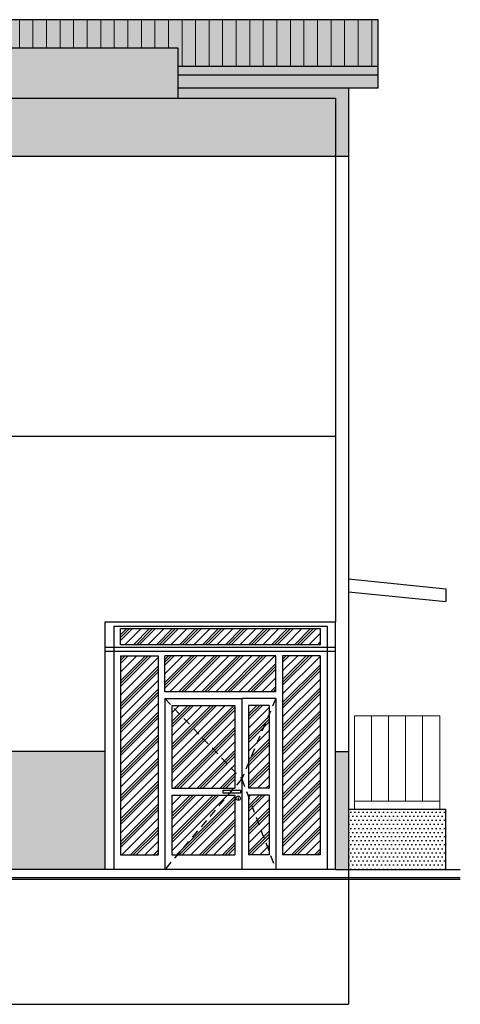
# Model space of a CAD drawing. Header units: millimetres. Extents: x 31969 to 285678, y -69766 to -1123.
# Tile 132 of 174: x 150678 to 151194, y -6645 to -5492. Entities that reach past the tile are written whole.
import ezdxf
from ezdxf.lldxf.tags import DXFTag

# ---------------------------------------------------------------- set-up
doc = ezdxf.new("R2010")
doc.units = ezdxf.units.MM
doc.linetypes.add('KRESKOWA-SREDNIA', pattern=[0.2, 0.12, -0.08])
for name, color, linetype in [('a-elewacja 1', 1, 'Continuous'), ('a-izolacja 1', 3, 'Continuous'), ('a-przerywana 2', 3, 'Continuous'), ('a-stolarka', 3, 'Continuous'), ('a-stolarka drzwiowa', 3, 'Continuous'), ('a-szraf', 252, 'Continuous'), ('a-szraf 1', 250, 'Continuous')]:
    doc.layers.add(name, color=color, linetype=linetype)
doc.layers.add('a-elewacja 3', color=3, linetype='Continuous', lineweight=20)
tags = doc.linetypes.add('DASHED', pattern=[0.75, 0.5, -0.25]).pattern_tags.tags
tags[6:7] = [DXFTag(74, 4), DXFTag(75, 0), DXFTag(340, '0'), DXFTag(46, 1.0), DXFTag(50, 0.0), DXFTag(44, 0.0), DXFTag(45, 0.0)]
tags[4:5] = [DXFTag(74, 4), DXFTag(75, 0), DXFTag(340, '0'), DXFTag(46, 1.0), DXFTag(50, 0.0), DXFTag(44, 0.0), DXFTag(45, 0.0)]
pattern_1 = [(0, (1809.225, 0), (2.38125, 4.7625), [0, -4.7625])]

msp = doc.modelspace()

# ---------------------------------------------------------------- hatches: boundary and pattern name
at = {"layer": 'a-elewacja 3', "ltscale": 100}
h = msp.add_hatch(dxfattribs=at)
h.set_pattern_fill('LINE', color=256, scale=5, angle=90)
h.set_pattern_definition([(90, (4405.379, -1725.628), (-15.875, 1e-15), [])])
h.paths.add_polyline_path([(151098.06, -5491.91), (149265.06, -5491.91), (149265.06, -5546.91), (150638.06, -5546.91), (150638.06, -5524.95), (150863.06, -5524.95), (150863.06, -5546.91), (151098.06, -5546.91)])
at = {"layer": 'a-szraf', "ltscale": 30}
h = msp.add_hatch(dxfattribs=at)
h.set_pattern_fill('DOTS', color=256, scale=1.5)
h.set_pattern_definition([(0, (1809.225, 0), (1.190625, 2.38125), [0, -2.38125])])
h.paths.add_polyline_path([(151098.06, -5491.91), (149265.06, -5491.91), (149265.06, -5546.91), (150638.06, -5546.91), (150638.06, -5524.95), (150863.06, -5524.95), (150863.06, -5546.91), (151098.06, -5546.91)])
h.paths.add_polyline_path([(151098.06, -5546.91), (150863.06, -5546.91), (150863.06, -5556.95), (151098.06, -5556.95)])
h.paths.add_polyline_path([(151098.06, -5556.95), (150863.06, -5556.95), (150863.06, -5571.95), (151098.06, -5571.95)])
h.paths.add_polyline_path([(150638.06, -5556.95), (150353.06, -5556.95), (150353.06, -5571.95), (150638.06, -5571.95)])
h.paths.add_polyline_path([(150638.06, -5546.91), (149265.06, -5546.91), (149265.06, -5556.95), (150638.06, -5556.95)])
h.paths.add_polyline_path([(150343.06, -5556.95), (149265.06, -5556.95), (149265.06, -5571.95), (150343.06, -5571.95)])
at = {"layer": 'a-szraf', "ltscale": 100}
h = msp.add_hatch(dxfattribs=at)
h.set_pattern_fill('DOTS', color=256, scale=3)
h.set_pattern_definition(pattern_1)
h.paths.add_polyline_path([(151063.06, -6348.95), (151048.06, -6348.95), (151048.06, -6486.95), (151063.06, -6486.95)])
h.paths.add_polyline_path([(150778.06, -6348.95), (150453.06, -6348.95), (150453.06, -6461.95), (150453.06, -6486.95), (150778.06, -6486.95)])
h.paths.add_polyline_path([(150439.86, -6348.95), (150353.06, -6348.95), (150353.06, -6454.45, -1), (150343.06, -6454.45), (150343.06, -6348.95), (149265.06, -6348.95), (149265.06, -6468.95), (150453.06, -6468.95), (150453.06, -6461.95), (150453.06, -6348.95), (150449.86, -6348.95), (150449.86, -6446.09), (150434.88, -6461.07), (150427.81, -6454), (150439.86, -6441.95)])
h.paths.add_polyline_path([(150283.06, -6428.95), (150193.06, -6428.95), (150193.06, -6368.95), (150283.06, -6368.95)], flags=16)
h.paths.add_polyline_path([(150278.06, -6423.95), (150198.06, -6423.95), (150198.06, -6373.95), (150278.06, -6373.95)], flags=0)
h.paths.add_polyline_path([(150275.06, -6420.95), (150201.06, -6420.95), (150201.06, -6376.95), (150275.06, -6376.95)], flags=0)
h.paths.add_polyline_path([(150065.06, -6428.95), (149975.06, -6428.95), (149975.06, -6368.95), (150065.06, -6368.95)], flags=16)
h.paths.add_polyline_path([(150060.06, -6423.95), (149980.06, -6423.95), (149980.06, -6373.95), (150060.06, -6373.95)], flags=0)
h.paths.add_polyline_path([(150057.06, -6420.95), (149983.06, -6420.95), (149983.06, -6376.95), (150057.06, -6376.95)], flags=0)
h.paths.add_polyline_path([(149828.06, -6428.95), (149738.06, -6428.95), (149738.06, -6368.95), (149828.06, -6368.95)], flags=16)
h.paths.add_polyline_path([(149823.06, -6423.95), (149743.06, -6423.95), (149743.06, -6373.95), (149823.06, -6373.95)], flags=0)
h.paths.add_polyline_path([(149820.06, -6420.95), (149746.06, -6420.95), (149746.06, -6376.95), (149820.06, -6376.95)], flags=0)
h.paths.add_polyline_path([(149610.06, -6428.95), (149520.06, -6428.95), (149520.06, -6368.95), (149610.06, -6368.95)], flags=16)
h.paths.add_polyline_path([(149605.06, -6423.95), (149525.06, -6423.95), (149525.06, -6373.95), (149605.06, -6373.95)], flags=0)
h.paths.add_polyline_path([(149602.06, -6420.95), (149528.06, -6420.95), (149528.06, -6376.95), (149602.06, -6376.95)], flags=0)
h.paths.add_polyline_path([(149423.06, -6458.95), (149283.06, -6458.95), (149283.06, -6368.95), (149423.06, -6368.95)], flags=16)
h.paths.add_polyline_path([(149418.06, -6453.95), (149355.56, -6453.95), (149355.56, -6373.95), (149418.06, -6373.95)], flags=0)
h.paths.add_polyline_path([(149415.06, -6450.95), (149358.56, -6450.95), (149358.56, -6376.95), (149415.06, -6376.95)], flags=0)
h.paths.add_polyline_path([(149350.56, -6453.95), (149288.06, -6453.95), (149288.06, -6373.95), (149350.56, -6373.95)], flags=0)
h.paths.add_polyline_path([(149347.56, -6450.95), (149291.06, -6450.95), (149291.06, -6376.95), (149347.56, -6376.95)], flags=0)
h.paths.add_polyline_path([(150343.06, -5571.95), (149265.06, -5571.95), (149265.06, -5651.95), (150343.06, -5651.95)])
h.paths.add_polyline_path([(150453.06, -5583.95), (150638.06, -5583.95), (150638.06, -5571.95), (150353.06, -5571.95), (150353.06, -5651.95), (150453.06, -5651.95)])
h.paths.add_polyline_path([(151048.06, -5583.95), (150453.06, -5583.95), (150453.06, -5651.95), (151048.06, -5651.95)])
h.paths.add_polyline_path([(151063.06, -5571.95), (150863.06, -5571.95), (150863.06, -5583.95), (151048.06, -5583.95), (151048.06, -5651.95), (151063.06, -5651.95)])
h.paths.add_polyline_path([(150863.06, -5524.95), (150638.06, -5524.95), (150638.06, -5583.95), (150863.06, -5583.95)])
h = msp.add_hatch(dxfattribs=at)
h.set_pattern_fill('DOTS', color=256, scale=3)
h.set_pattern_definition(pattern_1)
h.paths.add_polyline_path([(151063.06, -6416.95), (151063.06, -6486.95), (151148.06, -6486.95), (151177.06, -6486.95), (151177.06, -6416.95)])
at = {"layer": 'a-szraf 1', "ltscale": 15}
h = msp.add_hatch(dxfattribs=at)
h.set_pattern_fill('PLASTI', color=256, scale=3, angle=45)
h.set_pattern_definition([(45, (1809.225, 0), (-13.4703842, 13.4703842), []), (45, (1807.541, 1.684), (-13.4703842, 13.4703842), []), (45, (1805.857, 3.368), (-13.4703842, 13.4703842), []), (45, (1800.806, 8.419), (-13.4703842, 13.4703842), [])])
h.paths.add_polyline_path([(151030.06, -6223.95), (151030.06, -6204.97), (150796.06, -6204.97), (150796.06, -6223.95)])
h.paths.add_polyline_path([(150840.06, -6236.95), (150796.06, -6236.95), (150796.06, -6469.95), (150840.06, -6469.95)])
h.paths.add_polyline_path([(150848.06, -6236.95), (150848.06, -6278.95), (150978.06, -6278.95), (150978.06, -6236.95)])
h.paths.add_polyline_path([(151030.06, -6236.95), (150986.06, -6236.95), (150986.06, -6469.95), (151030.06, -6469.95)])
h.paths.add_polyline_path([(150946.06, -6362.15), (150970.06, -6305.75), (150970.06, -6294.95), (150946.06, -6294.95)])
h.paths.add_polyline_path([(150970.06, -6305.75), (150946.06, -6362.15), (150946.06, -6391.95), (150970.06, -6391.95)])
h.paths.add_polyline_path([(150930.06, -6294.95), (150856.06, -6294.95), (150856.06, -6295.3), (150930.06, -6372.59)])
h.paths.add_polyline_path([(150856.06, -6295.3), (150856.06, -6391.95), (150928.72, -6391.95), (150930.06, -6390.37), (150930.06, -6372.59)])
h.paths.add_polyline_path([(150856.06, -6399.95), (150856.06, -6469.95), (150862.49, -6469.95), (150921.92, -6399.95)])
h.paths.add_polyline_path([(150930.06, -6399.95), (150921.92, -6399.95), (150862.49, -6469.95), (150930.06, -6469.95)])
h.paths.add_polyline_path([(150946.06, -6469.95), (150970.06, -6469.95), (150970.06, -6465.75), (150946.06, -6402.15)])
h.paths.add_polyline_path([(150970.06, -6399.95), (150946.06, -6399.95), (150946.06, -6402.15), (150970.06, -6465.75)])

# ---------------------------------------------------------------- linework, layer by layer
at = {"layer": 'a-elewacja 1', "ltscale": 100}
for p, q in [((151098.06, -5491.91), (149265.06, -5491.91)), ((151098.06, -5571.95), (151098.06, -5491.91)), ((150638.06, -5524.95), (150863.06, -5524.95)), ((150863.06, -5524.95), (150863.06, -5583.95)), ((151098.06, -5546.91), (150863.06, -5546.91)), ((151098.06, -5556.95), (150863.06, -5556.95)), ((151098.06, -5571.95), (150863.06, -5571.95)), ((151063.06, -5571.95), (151063.06, -6486.95)), ((150453.06, -5583.95), (151048.06, -5583.95)), ((151048.06, -5583.95), (151048.06, -6196.97)), ((151063.06, -5651.95), (150353.06, -5651.95)), ((151063.06, -6146.76), (151177.06, -6158.37)), ((151063.06, -6161.76), (151177.06, -6173.37)), ((151177.06, -6158.37), (151177.06, -6173.37)), ((150778.06, -6348.95), (150449.86, -6348.95)), ((151048.06, -6348.95), (151063.06, -6348.95)), ((151177.06, -6416.95), (151063.06, -6416.95)), ((151177.06, -6486.95), (151177.06, -6416.95)), ((151048.06, -6486.95), (150383.06, -6486.95)), ((151048.06, -6486.95), (151148.06, -6486.95)), ((151148.06, -6486.95), (151194.22, -6486.95)), ((151194.22, -6496.95), (150383.06, -6496.95)), ((151194.22, -6498.95), (150383.06, -6498.95))]:
    msp.add_line(p, q, dxfattribs=at)
at = {"layer": 'a-elewacja 1', "ltscale": 20}
for p, q in [((150778.06, -6486.95), (150778.06, -6196.97)), ((150778.06, -6196.97), (151048.06, -6196.97)), ((150788.06, -6201.97), (150788.06, -6486.95)), ((150788.06, -6201.97), (151038.06, -6201.97)), ((151038.06, -6201.97), (151038.06, -6486.95)), ((151048.06, -6486.95), (151048.06, -6196.97)), ((151048.06, -6226.95), (150778.06, -6226.95)), ((151048.06, -6231.95), (150778.06, -6231.95)), ((151048.06, -6486.95), (150778.06, -6486.95))]:
    msp.add_line(p, q, dxfattribs=at)
at = {"layer": 'a-elewacja 1', "linetype": 'DASHED', "ltscale": 40}
for p in [(151063.06, -6486.95), (149265.06, -6644.95)]:
    msp.add_line(p, (151063.06, -6644.95), dxfattribs=at)
at = {"layer": 'a-elewacja 3', "ltscale": 100}
for p, q in [((151170.06, -6306.95), (151070.06, -6306.95)), ((151070.06, -6416.95), (151070.06, -6306.95)), ((151090.06, -6406.95), (151090.06, -6306.95)), ((151110.06, -6406.95), (151110.06, -6306.95)), ((151130.06, -6406.95), (151130.06, -6306.95)), ((151150.06, -6406.95), (151150.06, -6306.95)), ((151170.06, -6416.95), (151170.06, -6306.95)), ((151170.06, -6406.95), (151070.06, -6406.95))]:
    msp.add_line(p, q, dxfattribs=at)
at = {"layer": 'a-izolacja 1'}
for p, q in [((150796.06, -6236.95), (150796.06, -6469.95)), ((150796.06, -6236.95), (150840.06, -6236.95)), ((150840.06, -6236.95), (150840.06, -6469.95)), ((150978.06, -6236.95), (150848.06, -6236.95)), ((150848.06, -6278.95), (150848.06, -6236.95)), ((150978.06, -6278.95), (150978.06, -6236.95)), ((150986.06, -6236.95), (150986.06, -6469.95)), ((151030.06, -6236.95), (150986.06, -6236.95)), ((151030.06, -6236.95), (151030.06, -6469.95)), ((150978.06, -6278.95), (150848.06, -6278.95)), ((150848.06, -6286.95), (150938.06, -6286.95)), ((150848.06, -6286.95), (150848.06, -6486.95)), ((150856.06, -6294.95), (150930.06, -6294.95)), ((150856.06, -6294.95), (150856.06, -6391.95)), ((150930.06, -6294.95), (150930.06, -6391.95)), ((150938.06, -6286.95), (150938.06, -6286.95)), ((150938.06, -6286.95), (150938.06, -6486.95)), ((150938.06, -6286.95), (150938.06, -6486.95)), ((150938.06, -6286.95), (150938.06, -6486.95)), ((150938.06, -6286.95), (150938.06, -6486.95)), ((150938.06, -6286.95), (150938.06, -6486.95)), ((150938.06, -6286.95), (150938.06, -6486.95)), ((150978.06, -6286.95), (150938.06, -6286.95)), ((150938.06, -6286.95), (150938.06, -6286.95)), ((150938.06, -6286.95), (150938.06, -6486.95)), ((150938.06, -6286.95), (150938.06, -6486.95)), ((150938.06, -6286.95), (150938.06, -6486.95)), ((150938.06, -6286.95), (150938.06, -6486.95)), ((150970.06, -6294.95), (150946.06, -6294.95)), ((150946.06, -6294.95), (150946.06, -6391.95)), ((150970.06, -6294.95), (150970.06, -6391.95)), ((150978.06, -6286.95), (150978.06, -6486.95)), ((150856.06, -6391.95), (150930.06, -6391.95)), ((150970.06, -6391.95), (150946.06, -6391.95)), ((150856.06, -6399.95), (150856.06, -6469.95)), ((150856.06, -6399.95), (150930.06, -6399.95)), ((150930.06, -6399.95), (150930.06, -6469.95)), ((150946.06, -6399.95), (150946.06, -6469.95)), ((150970.06, -6399.95), (150946.06, -6399.95)), ((150970.06, -6399.95), (150970.06, -6469.95))]:
    msp.add_line(p, q, dxfattribs=at)
msp.add_lwpolyline([(150796.06, -6204.97), (151030.06, -6204.97), (151030.06, -6223.95), (150796.06, -6223.95)], close=True, dxfattribs=at)
at = {"layer": 'a-przerywana 2', "linetype": 'DASHED', "lineweight": 25, "ltscale": 50}
msp.add_line((151048.06, -5979.95), (149265.06, -5979.95), dxfattribs=at)
at = {"layer": 'a-przerywana 2', "color": 251, "linetype": 'KRESKOWA-SREDNIA', "ltscale": 80}
for p, q in [((150848.06, -6286.95), (150938.06, -6380.95)), ((150978.06, -6286.95), (150938.06, -6380.95)), ((150938.06, -6380.95), (150848.06, -6486.95)), ((150938.06, -6380.95), (150978.06, -6486.95))]:
    msp.add_line(p, q, dxfattribs=at)
at = {"layer": 'a-stolarka'}
for p, q in [((150933.98, -6402.57), (150933.98, -6404.57)), ((150796.06, -6469.95), (150840.06, -6469.95)), ((150856.06, -6469.95), (150930.06, -6469.95)), ((150970.06, -6469.95), (150946.06, -6469.95)), ((151030.06, -6469.95), (150986.06, -6469.95))]:
    msp.add_line(p, q, dxfattribs=at)
msp.add_lwpolyline([(150916.54, -6394.23), (150936.64, -6394.23), (150936.64, -6397.83), (150916.54, -6397.83)], close=True, dxfattribs=at)
msp.add_circle((150933.98, -6403.57), 2.5, dxfattribs=at)
at = {"layer": 'a-stolarka drzwiowa'}
msp.add_line((150920.06, -6286.95), (150925.06, -6286.95), dxfattribs=at)

doc.saveas('drawing.dxf')
